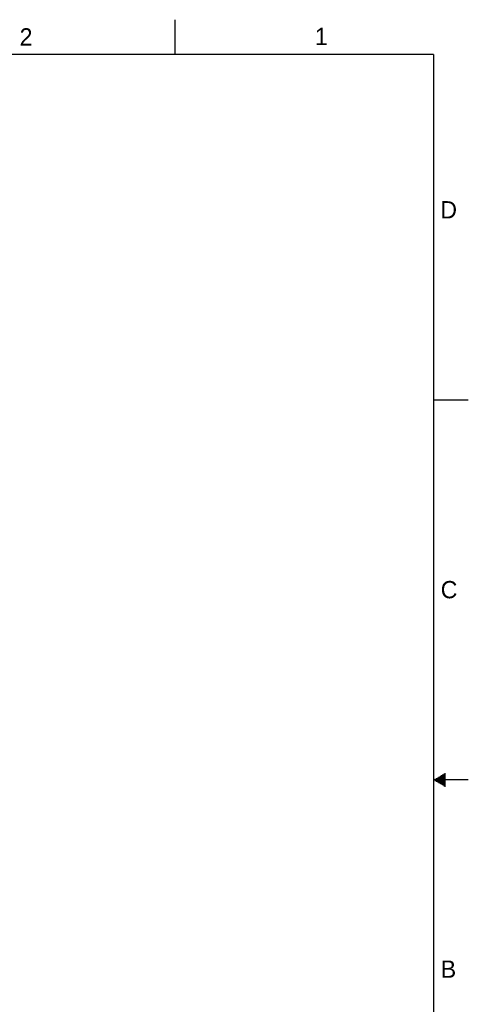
# Model space of a CAD drawing. Header units: inches. Extents: x 0 to 34, y 0 to 22.
# Tile 36 of 36: x 27.5 to 34, y 7.8 to 22. Entities that reach past the tile are written whole.
import ezdxf

# ---------------------------------------------------------------- set-up
doc = ezdxf.new("R2010")
doc.units = ezdxf.units.IN
doc.header["$LTSCALE"] = 1.87
doc.header["$MEASUREMENT"] = 0
doc.layers.get('0').update_dxf_attribs({"linetype": 'CONTINUOUS'})
doc.styles.add('TEXTSTYLE_2', font='txt')

msp = doc.modelspace()

# ---------------------------------------------------------------- linework, layer by layer
at = {"color": 2, "linetype": 'CONTINUOUS'}
for p, q in [((29.75, 22), (29.75, 21.5)), ((33.5, 16.5), (34, 16.5)), ((34, 11), (33.5, 11)), ((33.517, 11.01), (33.67, 11.01)), ((33.517, 10.99), (33.67, 10.99)), ((33.535, 11.02), (33.67, 11.02)), ((33.535, 10.98), (33.67, 10.98)), ((33.552, 11.03), (33.67, 11.03)), ((33.569, 11.04), (33.67, 11.04)), ((33.587, 11.05), (33.67, 11.05)), ((33.604, 11.06), (33.67, 11.06)), ((33.621, 11.07), (33.67, 11.07)), ((33.639, 11.08), (33.67, 11.08)), ((33.656, 11.09), (33.67, 11.09)), ((33.552, 10.97), (33.67, 10.97)), ((33.569, 10.96), (33.67, 10.96)), ((33.587, 10.95), (33.67, 10.95)), ((33.604, 10.94), (33.67, 10.94)), ((33.621, 10.93), (33.67, 10.93)), ((33.639, 10.92), (33.67, 10.92)), ((33.656, 10.91), (33.67, 10.91))]:
    msp.add_line(p, q, dxfattribs=at)
at = {"color": 7, "linetype": 'CONTINUOUS', "const_width": 0.02}
for points in [[(33.5, 21.5), (0.5, 21.5)], [(33.5, 0.5), (33.5, 21.5)]]:
    msp.add_lwpolyline(points, dxfattribs=at)

# ---------------------------------------------------------------- texts
at = {"color": 2, "linetype": 'CONTINUOUS', "char_height": 0.25, "width": 0.25, "attachment_point": 1, "line_spacing_factor": 0.9, "style": 'TEXTSTYLE_2'}
for s, insert in [('2', (27.503, 21.876)), ('1', (31.778, 21.883)), ('D', (33.595, 19.374)), ('C', (33.6, 13.877)), ('B', (33.601, 8.385))]:
    msp.add_mtext(s, dxfattribs=dict(at, insert=insert))

doc.saveas('drawing.dxf')
